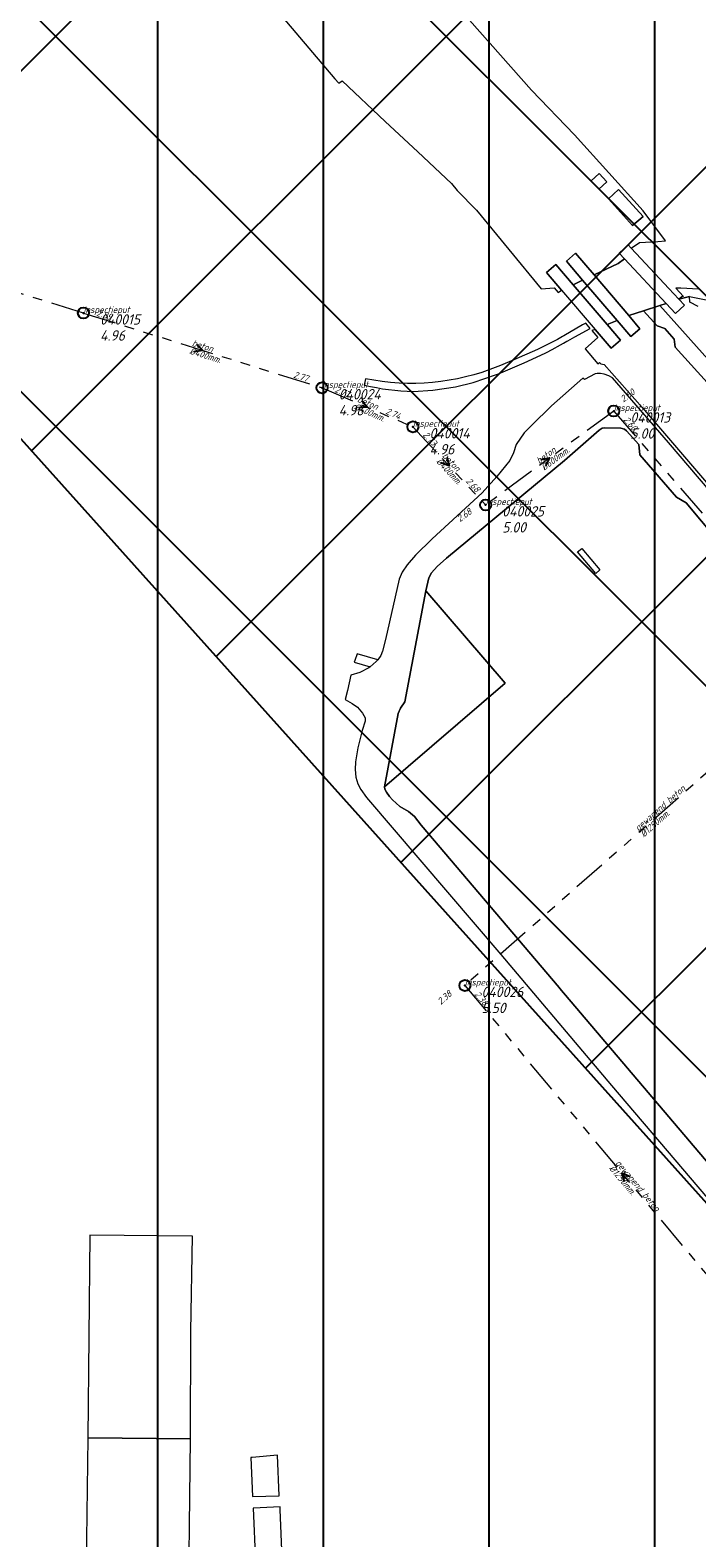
# Model space of a CAD drawing. Extents: x 148869 to 161638, y 453607 to 469810.
# Tile 151 of 256: x 152316 to 152437, y 463334 to 463607. Entities that reach past the tile are written whole.
import ezdxf

# ---------------------------------------------------------------- set-up
doc = ezdxf.new("R2010")
doc.units = 0
doc.header["$PDMODE"] = 32
doc.header["$PDSIZE"] = 2
doc.linetypes.add('RI-GWA', pattern=[18.45, 6, -1.8, 1.75, -1.8, 1.75, -1.8, 1.75, -1.8])
doc.layers.get('0').update_dxf_attribs({"linetype": 'CONTINUOUS'})
doc.layers.get('DEFPOINTS').update_dxf_attribs({"linetype": 'CONTINUOUS'})
for name, color, linetype in [('2023', 90, 'CONTINUOUS'), ('2023 hatch', 90, 'CONTINUOUS'), ('2024 hatch', 160, 'CONTINUOUS')]:
    doc.layers.add(name, color=color, linetype=linetype)
for name, color, linetype, lineweight in [('B-OI-RI-GWA-MATERIAAL-T18', 10, 'CONTINUOUS', 18), ('B-OI-RI-GWA-PUTDEKSELHOOGTE-T25', 10, 'CONTINUOUS', 25), ('B-OI-RI-GWA_BOB-T18', 10, 'CONTINUOUS', 18), ('B-OI-RI-GWA_DIAMETER-T18', 10, 'CONTINUOUS', 18), ('B-OI-RI-GWA_PUTNUMMER-T18', 10, 'CONTINUOUS', 18), ('B-OI-RI-GWA_RIOOLPUT-S', 10, 'CONTINUOUS', 25), ('B-OI-RI-GWA_TRANSPORTLEIDING-G', 10, 'RI-GWA', 18), ('B-OI-RI-STROOMRICHTING-S', 252, 'CONTINUOUS', 25), ('B-RO-VH-VERHARDING_GESLOTEN-GV', 251, 'CONTINUOUS', 18), ('B-RO-VH-VERHARDING_GRASBETONSTEEN-GV', 251, 'CONTINUOUS', 18), ('B-RO-VH-VERHARDING_HALFVERHARDING-GV', 251, 'CONTINUOUS', 18), ('B-RO-VH-VERHARDING_OPEN-GV', 251, 'CONTINUOUS', 18), ('B-RO-VH-VERHARDING_STRAATBAKSTEEN-GV', 251, 'CONTINUOUS', 18)]:
    doc.layers.add(name, color=color, linetype=linetype, lineweight=lineweight)
doc.styles.add('NLCS-ISO-M500-T18_CURSIEF', font='NLCS-ISO.ttf', dxfattribs={"oblique": 15, "height": 0.9})
doc.styles.add('NLCS-ISO-M750-T25_CURSIEF', font='NLCS-ISO.ttf', dxfattribs={"oblique": 15, "height": 1.875})

# ---------------------------------------------------------------- blocks, each defined once
blk = doc.blocks.new('ACMAP_ANN_TEMPLATE_gwa-diam')
at = {"color": 0, "linetype": 'ByBlock', "style": 'NLCS-ISO-M500-T18_CURSIEF', "oblique": 15}
blk.add_attdef('gwa-diam', (-2.2, -1.3), '', height=1.2, dxfattribs=at)
blk = doc.blocks.new('ACMAP_ANN_TEMPLATE_gwa-materiaal')
at = {"color": 0, "linetype": 'ByBlock', "style": 'NLCS-ISO-M500-T18_CURSIEF', "oblique": 15}
blk.add_attdef('gwa-mat', (-2.2, 0.2), '', height=1.2, dxfattribs=at)
blk = doc.blocks.new('ACMAP_ANN_TEMPLATE_gwa-nap-l')
at = {"color": 0, "linetype": 'ByBlock', "style": 'NLCS-ISO-M500-T18_CURSIEF', "oblique": 15}
blk.add_attdef('gwa-nap-l', (2.3, 0.2), '', height=1.2, dxfattribs=at)
blk = doc.blocks.new('ACMAP_ANN_TEMPLATE_gwa-nap-r')
at = {"color": 0, "linetype": 'ByBlock', "style": 'NLCS-ISO-M500-T18_CURSIEF', "oblique": 15}
blk.add_attdef('gwa-nap-r', (-5.6, 0.2), '', height=1.2, dxfattribs=at)
blk = doc.blocks.new('ACMAP_ANN_TEMPLATE_gwa-puth')
at = {"color": 0, "linetype": 'ByBlock', "style": 'NLCS-ISO-M750-T25_CURSIEF', "oblique": 15}
blk.add_attdef('gwa-puth', (3, -5), '', height=1.88, dxfattribs=at)
blk = doc.blocks.new('ACMAP_ANN_TEMPLATE_gwa-putnr')
at = {"color": 0, "linetype": 'ByBlock', "style": 'NLCS-ISO-M750-T25_CURSIEF', "oblique": 15}
blk.add_attdef('gwa-putnr', (3, -2.1), '', height=1.88, dxfattribs=at)
blk = doc.blocks.new('ACMAP_ANN_TEMPLATE_type knoop')
at = {"layer": 'DEFPOINTS', "style": 'NLCS-ISO-M500-T18_CURSIEF', "oblique": 15}
blk.add_attdef('type_knoop', (0, 0), '', height=1.2, dxfattribs=at)

msp = doc.modelspace()

# ---------------------------------------------------------------- hatches: boundary and pattern name
at = {"layer": '2023 hatch'}
h = msp.add_hatch(dxfattribs=at)
h.set_pattern_fill('L45L135', color=256, scale=49.98)
h.set_pattern_definition([(45, (0, 0), (-35.341197, 35.341197), []), (135, (0, 0), (-35.341197, -35.341197), [])])
h.paths.add_polyline_path([(155033.65, 463387.49), (154736.21, 463174.82), (154703.82, 463157.03), (154669.13, 463116.73), (154497.36, 463128.81), (154485.96, 463103.35), (154403, 462810.28), (154029.41, 462913.19), (153921.91, 462926.36), (153533.06, 462959.92), (153521.58, 463046.87), (153065.73, 463131.59), (152840.09, 463157.69), (152602.55, 463321.62), (152457.44, 463373.38), (152283.77, 463566.95), (152230.15, 463641.33), (152156.25, 463699.58), (152012.16, 463887.19), (152009.38, 463939.89), (151991.35, 464191.03), (152103.19, 464343.83), (152153.39, 464455.21), (152151.03, 464561.94), (152249.45, 464811.76), (152130.92, 465032.5), (152332.42, 465169.93), (152738.18, 465252.75), (152947.54, 465152.17), (153150.32, 465023.39), (153302.02, 464886.05), (153728.6, 464650.43), (153874.6, 464567.83), (153954.88, 464501.43), (153988.94, 464472.57), (154027.82, 464422.75), (154193.47, 464138.07), (154280.01, 463968.67), (154339.28, 463993.19), (154494.94, 463873.13), (154622.49, 463821.49), (154755.92, 463721.99), (154868.72, 463597.28)])
at = {"layer": '2024 hatch'}
h = msp.add_hatch(dxfattribs=at)
h.set_pattern_fill('ANSI31', color=256, scale=29.988, angle=45)
h.set_pattern_definition([(90, (0, 0), (-29.988, 0), [])])
h.paths.add_polyline_path([(153060.97, 462471.33), (152787.39, 462332.45), (152683.96, 462314.58), (152571.59, 462395.32), (152563.82, 462406.18), (152398.44, 462422.66), (152151.13, 462555.77), (152130.97, 462967.46), (151963.51, 463060.43), (151619.43, 463158.93), (151635.54, 463357.09), (152009.16, 463977.93), (152157.72, 463944.62), (152280.12, 463919.12), (152508.66, 464143.59), (152698.68, 463896.62), (152536.72, 463732.43), (152656.87, 463588.89), (152658.63, 463316.61), (152691.32, 463187.08), (152688.32, 463085.82), (152689.17, 463075.64), (152721.38, 462998.51), (152757.48, 462725.88), (152775.44, 462698.77), (152933.57, 462680.1)])

# ---------------------------------------------------------------- linework, layer by layer
at = {"layer": '2023', "flags": 128}
msp.add_lwpolyline([(153921.91, 462926.36), (153533.06, 462959.92), (153521.58, 463046.87), (153065.73, 463131.59), (152840.09, 463157.69), (152602.55, 463321.62), (152457.44, 463373.38), (152283.77, 463566.95), (152230.15, 463641.33), (152156.25, 463699.58), (152012.16, 463887.19), (152009.38, 463939.89), (151991.35, 464191.03), (152103.19, 464343.83), (152153.39, 464455.21), (152151.03, 464561.94), (152249.45, 464811.76), (152130.92, 465032.5), (152332.42, 465169.93), (152738.18, 465252.75), (152947.54, 465152.17), (153150.32, 465023.39), (153302.02, 464886.05), (153728.6, 464650.43)], dxfattribs=at)
at = {"layer": 'B-OI-RI-GWA_RIOOLPUT-S', "color": 251}
for p in [(152325.62, 463555.74), (152368.8, 463542.2), (152421.6, 463538), (152385.24, 463535.14), (152398.4, 463521), (152394.65, 463434)]:
    msp.add_point(p, dxfattribs=at)
at = {"layer": 'B-OI-RI-GWA_TRANSPORTLEIDING-G', "color": 251}
for p, q in [((152325.62, 463555.74), (152282.32, 463569.14)), ((152325.62, 463555.74), (152368.8, 463542.2)), ((152368.8, 463542.2), (152385.24, 463535.14)), ((152421.6, 463538), (152398.4, 463521)), ((152421.6, 463538), (152461, 463492.35)), ((152385.24, 463535.14), (152398.4, 463521)), ((152461, 463492.35), (152394.65, 463434)), ((152394.65, 463434), (152451.5, 463366))]:
    msp.add_line(p, q, dxfattribs=at)
at = {"layer": 'B-OI-RI-STROOMRICHTING-S', "color": 251}
for points in [[(152346.05, 463550.09), (152347.2, 463548.97), (152345.61, 463548.71)], [(152375.98, 463539.9), (152377.02, 463538.67), (152375.4, 463538.58)], [(152391.36, 463529.61), (152391.82, 463528.07), (152390.3, 463528.63)], [(152408.4, 463529.23), (152409.99, 463529.5), (152409.26, 463528.07)], [(152424.55, 463399.36), (152423.08, 463400), (152423.45, 463398.43)]]:
    msp.add_lwpolyline(points, dxfattribs=at)
at = {"layer": 'B-RO-VH-VERHARDING_GESLOTEN-GV', "flags": 128}
for points in [[(152423.52, 463565.56), (152431.1, 463557.47), (152432.78, 463555.66), (152434.39, 463557.17), (152433.39, 463558.24), (152431.58, 463560.18), (152426.48, 463565.63), (152424.77, 463567.46), (152424.18, 463568.09), (152422.57, 463566.58)], [(152412.16, 463559.88), (152418.24, 463552.73), (152421.1, 463549.37), (152422.8, 463550.81), (152420.38, 463553.65), (152414.24, 463560.86), (152411.14, 463564.5), (152409.45, 463563.06)], [(152415.96, 463561.7), (152422.2, 463554.39), (152424.67, 463551.48), (152426.34, 463552.9), (152424.32, 463555.27), (152418.02, 463562.65), (152414.68, 463566.57), (152413.02, 463565.15)], [(152418.02, 463562.65), (152424.32, 463555.27), (152426.95, 463556.12), (152429.92, 463557.08), (152431.1, 463557.47), (152423.52, 463565.56), (152422.41, 463564.73)], [(152422.2, 463554.39), (152415.96, 463561.7), (152414.24, 463560.86), (152420.38, 463553.65)]]:
    msp.add_lwpolyline(points, close=True, dxfattribs=at)
at = {"layer": 'B-RO-VH-VERHARDING_GRASBETONSTEEN-GV', "flags": 128}
for points in [[(152355.9, 463348.55), (152356.22, 463341.47), (152361.05, 463341.6), (152360.75, 463348.98), (152356.15, 463348.57)], [(152361.2, 463339.6), (152356.37, 463339.38), (152356.31, 463339.38), (152357.19, 463319.8), (152362.03, 463319.99), (152361.22, 463339.16)]]:
    msp.add_lwpolyline(points, close=True, dxfattribs=at)
at = {"layer": 'B-RO-VH-VERHARDING_HALFVERHARDING-GV', "flags": 128}
for points in [[(152332.05, 463644.23), (152371.1, 463598.16), (152371.84, 463597.34), (152372.42, 463597.78), (152380.2, 463590.41), (152386.12, 463584.95), (152392.25, 463579.16), (152393.24, 463577.93), (152396.73, 463574.35), (152408.48, 463560.13), (152410.81, 463560.31), (152411.55, 463559.47), (152412.16, 463559.88), (152409.45, 463563.06), (152411.14, 463564.5), (152414.24, 463560.86), (152415.96, 463561.7), (152413.02, 463565.15), (152414.68, 463566.57), (152418.02, 463562.65), (152422.41, 463564.73), (152423.52, 463565.56), (152422.57, 463566.58), (152424.18, 463568.09), (152424.77, 463567.46), (152426.25, 463568.53), (152429.6, 463568.67), (152430.95, 463568.82), (152426.93, 463574.24), (152414.47, 463588), (152406.73, 463596.07), (152393.64, 463610.87)], [(152438.49, 463543.17), (152432.71, 463549.57), (152432.51, 463551.03), (152430.81, 463552.95), (152429.45, 463553.41), (152426.95, 463556.12), (152424.32, 463555.27), (152426.34, 463552.9), (152424.67, 463551.48), (152422.2, 463554.39), (152420.38, 463553.65), (152422.8, 463550.81), (152421.1, 463549.37), (152418.24, 463552.73), (152417.61, 463552.56), (152418.74, 463551.28), (152416.42, 463549.26), (152418.71, 463546.53), (152419.02, 463546.8), (152419.23, 463546.56), (152419.84, 463546.41), (152426.79, 463538.57), (152442.01, 463520.85)], [(152436.9, 463556.91), (152435.35, 463557.69), (152435.29, 463558.72), (152433.39, 463558.24), (152434.39, 463557.17), (152432.78, 463555.66), (152431.1, 463557.47), (152429.92, 463557.08), (152440.69, 463545.08)], [(152449.18, 463504.07), (152434.71, 463521.35), (152432.92, 463522.4), (152426.32, 463530.05), (152426.14, 463531.92), (152423.93, 463534.43), (152423.54, 463534.7), (152422.86, 463534.9), (152419.86, 463534.98), (152419.48, 463534.89), (152418.97, 463534.56), (152412.7, 463529.06), (152391.33, 463511.36), (152389.63, 463509.85), (152388.61, 463508.73), (152388.12, 463507.79), (152387.59, 463505.47), (152401.96, 463488.74), (152380.12, 463469.96), (152380.18, 463469.55), (152380.44, 463469.02), (152381.01, 463468.2), (152381.55, 463467.61), (152382.9, 463466.42), (152384.45, 463465.5), (152385.52, 463464.61), (152386.72, 463463.01), (152411.71, 463433.62), (152411.84, 463433.47), (152451.3, 463387.01)]]:
    msp.add_lwpolyline(points, dxfattribs=at)
for points in [[(152420.37, 463579.49), (152418.91, 463578.15), (152417.53, 463579.67), (152418.95, 463581)], [(152426.92, 463573.22), (152424.98, 463571.59), (152420.65, 463576.44), (152422.46, 463578.1)], [(152426.95, 463556.12), (152429.45, 463553.41), (152430.81, 463552.95), (152432.51, 463551.03), (152432.71, 463549.57), (152438.49, 463543.17), (152440.69, 463545.08), (152429.92, 463557.08)], [(152415.82, 463513.13), (152419.09, 463509.26), (152418.33, 463508.61), (152415.05, 463512.48)], [(152326.38, 463352.11), (152345.01, 463351.92), (152345.07, 463371.36), (152345.38, 463388.63), (152326.78, 463388.82)], [(152344.58, 463315.24), (152345.01, 463351.92), (152326.38, 463352.11), (152325.94, 463315.4)]]:
    msp.add_lwpolyline(points, close=True, dxfattribs=at)
at = {"layer": 'B-RO-VH-VERHARDING_OPEN-GV', "flags": 128}
for points in [[(152420.37, 463579.49), (152418.95, 463581), (152417.53, 463579.67), (152418.91, 463578.15)], [(152426.92, 463573.22), (152422.46, 463578.1), (152420.65, 463576.44), (152424.98, 463571.59)], [(152387.59, 463505.47), (152383.8, 463485.35), (152383.02, 463484.19), (152382.6, 463483.22), (152380.12, 463469.96), (152401.96, 463488.74)], [(152374.74, 463492.85), (152374.63, 463492.51), (152377.49, 463491.7), (152378.62, 463492.64), (152378.87, 463492.93), (152375.15, 463494.07)]]:
    msp.add_lwpolyline(points, close=True, dxfattribs=at)
for points in [[(152448.32, 463512.56), (152431.5, 463532.29), (152421.39, 463544.01), (152420.69, 463544.39), (152419.87, 463544.69), (152419.22, 463544.79), (152418.57, 463544.79), (152418.2, 463544.74), (152416.28, 463543.71), (152415.99, 463543.96), (152410.34, 463538.93), (152406.69, 463535.35), (152405.38, 463534.06), (152403.96, 463531.96), (152403.44, 463530.44), (152402.79, 463529.05), (152400.42, 463526.13), (152397.8, 463523.19), (152388.73, 463514.88), (152385.71, 463511.92), (152384.19, 463510.17), (152383.29, 463508.85), (152382.73, 463507.57), (152380.27, 463496.64), (152379.72, 463494.51), (152379.45, 463493.76), (152378.87, 463492.93), (152378.62, 463492.64), (152377.49, 463491.7), (152377.24, 463491.49), (152375.63, 463490.69), (152374.03, 463490.2), (152373.39, 463487.43), (152373, 463485.75), (152373, 463485.75), (152374.24, 463485.08), (152375.21, 463484.38), (152376.14, 463483.33), (152376.61, 463482.46), (152376.6, 463481.86), (152376.05, 463480.15), (152375.29, 463477.04), (152374.87, 463474.48), (152374.81, 463473.08), (152374.93, 463471.69), (152375.26, 463470.53), (152375.82, 463469.47), (152376.87, 463468.01), (152401.17, 463439.59), (152421.2, 463415.92), (152483.03, 463343.27)], [(152451.3, 463387.01), (152411.84, 463433.47), (152411.71, 463433.62), (152386.72, 463463.01), (152385.52, 463464.61), (152384.45, 463465.5), (152382.9, 463466.42), (152381.55, 463467.61), (152381.01, 463468.2), (152380.44, 463469.02), (152380.18, 463469.55), (152380.12, 463469.96), (152382.6, 463483.22), (152383.02, 463484.19), (152383.8, 463485.35), (152387.59, 463505.47), (152388.12, 463507.79), (152388.61, 463508.73), (152389.63, 463509.85), (152391.33, 463511.36), (152412.7, 463529.06), (152418.97, 463534.56), (152419.48, 463534.89), (152419.86, 463534.98), (152422.86, 463534.9), (152423.54, 463534.7), (152423.93, 463534.43), (152426.14, 463531.92), (152426.32, 463530.05), (152432.92, 463522.4), (152434.71, 463521.35), (152449.18, 463504.07)]]:
    msp.add_lwpolyline(points, dxfattribs=at)
at = {"layer": 'B-RO-VH-VERHARDING_STRAATBAKSTEEN-GV', "flags": 128}
for points in [[(152436.94, 463560.08), (152433.74, 463560.21), (152432.82, 463560.22), (152434.2, 463558.73), (152433.9, 463558.69), (152433.39, 463558.24), (152435.29, 463558.72), (152438.31, 463558.1)], [(152411.97, 463549.99), (152412.49, 463550.28), (152413.1, 463550.62), (152413.3, 463550.72), (152414.54, 463551.41), (152417.31, 463552.94), (152416.52, 463553.88), (152415.93, 463553.59), (152412.53, 463551.62), (152412.34, 463551.51), (152411.4, 463550.97), (152407.82, 463549.11), (152403.48, 463547.28), (152401.09, 463546.25), (152400.6, 463546.04)], [(152385.3, 463541.55), (152388.83, 463541.75), (152392.95, 463542.4), (152396.17, 463543.18), (152400.39, 463544.59), (152400.74, 463544.75), (152401.59, 463545.1), (152405.38, 463546.73), (152409.19, 463548.47), (152409.43, 463548.59), (152410.43, 463549.14), (152411.97, 463549.99)], [(152376.68, 463543.84), (152376.45, 463542.69)]]:
    msp.add_lwpolyline(points, dxfattribs=at)
at = {"layer": 'B-RO-VH-VERHARDING_STRAATBAKSTEEN-GV'}
for points in [[(152400.6, 463546.04, -0.147651), (152376.68, 463543.84)], [(152376.45, 463542.69, 0.053561), (152385.3, 463541.55)]]:
    msp.add_lwpolyline(points, format="xyb", dxfattribs=at)

# ---------------------------------------------------------------- block references
at = {"layer": 'B-OI-RI-GWA-MATERIAAL-T18', "color": 251}
for p, rotation, values in [((152347.21, 463548.97), 342.5900829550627, {'gwa-mat': 'beton'}), ((152377.02, 463538.67), 336.7593606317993, {'gwa-mat': 'beton'}), ((152410, 463529.5), 36.23241875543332, {'gwa-mat': 'beton'}), ((152391.82, 463528.07), 312.9441112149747, {'gwa-mat': 'beton'}), ((152427.83, 463463.17), 41.32927869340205, {'gwa-mat': 'gewapend beton'}), ((152423.08, 463400), 309.8966152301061, {'gwa-mat': 'gewapend beton'})]:
    msp.add_blockref('ACMAP_ANN_TEMPLATE_gwa-materiaal', p, dxfattribs=dict(at, rotation=rotation)).add_auto_attribs(values)
at = {"layer": 'B-OI-RI-GWA-PUTDEKSELHOOGTE-T25', "color": 251}
for p, values in [((152325.62, 463555.74), {'gwa-puth': '4.96'}), ((152368.8, 463542.2), {'gwa-puth': '4.96'}), ((152421.6, 463538), {'gwa-puth': '5.00'}), ((152385.24, 463535.14), {'gwa-puth': '4.96'}), ((152398.4, 463521), {'gwa-puth': '5.00'}), ((152394.65, 463434), {'gwa-puth': '5.50'})]:
    msp.add_blockref('ACMAP_ANN_TEMPLATE_gwa-puth', p, dxfattribs=at).add_auto_attribs(values)
at = {"layer": 'B-OI-RI-GWA_BOB-T18', "color": 251}
for name, p, rotation, values in [('ACMAP_ANN_TEMPLATE_gwa-nap-l', (152325.62, 463555.74), 342.5900829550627, {'gwa-nap-l': '2.89'}), ('ACMAP_ANN_TEMPLATE_gwa-nap-l', (152325.62, 463555.74), 342.804333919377, {'gwa-nap-l': '2.89'}), ('ACMAP_ANN_TEMPLATE_gwa-nap-r', (152368.8, 463542.2), 342.5900829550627, {'gwa-nap-r': '2.77'}), ('ACMAP_ANN_TEMPLATE_gwa-nap-l', (152368.8, 463542.2), 336.7593606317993, {'gwa-nap-l': '2.77'}), ('ACMAP_ANN_TEMPLATE_gwa-nap-l', (152421.6, 463538), 36.23241875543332, {'gwa-nap-l': '2.60'}), ('ACMAP_ANN_TEMPLATE_gwa-nap-r', (152385.24, 463535.14), 336.7593606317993, {'gwa-nap-r': '2.74'}), ('ACMAP_ANN_TEMPLATE_gwa-nap-l', (152421.6, 463538), 310.7971064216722, {'gwa-nap-l': '2.60'}), ('ACMAP_ANN_TEMPLATE_gwa-nap-l', (152385.24, 463535.14), 312.9441112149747, {'gwa-nap-l': '2.73'}), ('ACMAP_ANN_TEMPLATE_gwa-nap-r', (152398.4, 463521), 312.9441112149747, {'gwa-nap-r': '2.68'}), ('ACMAP_ANN_TEMPLATE_gwa-nap-r', (152398.4, 463521), 36.23241875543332, {'gwa-nap-r': '2.68'}), ('ACMAP_ANN_TEMPLATE_gwa-nap-r', (152394.65, 463434), 41.32927869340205, {'gwa-nap-r': '2.38'}), ('ACMAP_ANN_TEMPLATE_gwa-nap-l', (152394.65, 463434), 309.8966152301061, {'gwa-nap-l': '2.38'})]:
    msp.add_blockref(name, p, dxfattribs=dict(at, rotation=rotation)).add_auto_attribs(values)
at = {"layer": 'B-OI-RI-GWA_DIAMETER-T18', "color": 251}
for p, rotation, values in [((152347.21, 463548.97), 342.5900829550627, {'gwa-diam': '%%c400mm.'}), ((152377.02, 463538.67), 336.7593606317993, {'gwa-diam': '%%c400mm.'}), ((152410, 463529.5), 36.23241875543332, {'gwa-diam': '%%c600mm.'}), ((152391.82, 463528.07), 312.9441112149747, {'gwa-diam': '%%c400mm.'}), ((152427.83, 463463.17), 41.32927869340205, {'gwa-diam': '%%c1250mm.'}), ((152423.08, 463400), 309.8966152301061, {'gwa-diam': '%%c1250mm.'})]:
    msp.add_blockref('ACMAP_ANN_TEMPLATE_gwa-diam', p, dxfattribs=dict(at, rotation=rotation)).add_auto_attribs(values)
at = {"layer": 'B-OI-RI-GWA_PUTNUMMER-T18', "color": 251}
for p, values in [((152325.62, 463555.74), {'gwa-putnr': '040015'}), ((152368.8, 463542.2), {'gwa-putnr': '040024'}), ((152421.6, 463538), {'gwa-putnr': '040013'}), ((152385.24, 463535.14), {'gwa-putnr': '040014'}), ((152398.4, 463521), {'gwa-putnr': '040025'}), ((152394.65, 463434), {'gwa-putnr': '040026'})]:
    msp.add_blockref('ACMAP_ANN_TEMPLATE_gwa-putnr', p, dxfattribs=at).add_auto_attribs(values)
at = {"layer": 'DEFPOINTS'}
for p in [(152325.62, 463555.74), (152368.8, 463542.2), (152421.6, 463538), (152385.24, 463535.14), (152398.4, 463521), (152394.65, 463434)]:
    msp.add_blockref('ACMAP_ANN_TEMPLATE_type knoop', p, dxfattribs=at).add_auto_attribs({'type_knoop': 'inspectieput'})

doc.saveas('drawing.dxf')
